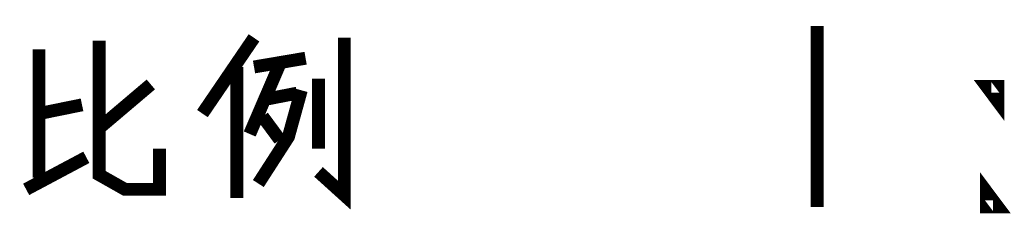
# Model space of a CAD drawing. Header units: millimetres. Extents: x 0 to 840, y 0 to 594.
# Tile 8 of 25: x 426.35 to 464.52, y 205.08 to 212.58. Entities that reach past the tile are written whole.
import ezdxf

# ---------------------------------------------------------------- set-up
doc = ezdxf.new("R2010")
doc.units = ezdxf.units.MM
doc.header["$LTSCALE"] = 46.2
doc.layers.add('C172主面板_DXF_TEXT', color=7, linetype='CONTINUOUS')

msp = doc.modelspace()

# ---------------------------------------------------------------- linework, layer by layer
at = {"layer": 'C172主面板_DXF_TEXT', "color": 1, "linetype": 'Continuous', "const_width": 0.5}
for points in [[(457.271, 212.332), (457.271, 205.332)], [(429.438, 211.768), (429.438, 206.574), (430.438, 206.009), (431.771, 206.009), (431.771, 207.59)], [(435.438, 211.88), (433.438, 208.945)], [(438.938, 211.88), (438.938, 205.784), (437.938, 206.687)], [(427.105, 211.429), (427.105, 206.461)], [(436.438, 210.864), (435.271, 208.155)], [(435.438, 210.751), (437.438, 211.09)], [(434.771, 210.751), (434.771, 205.671)], [(429.438, 208.38), (431.438, 210.074)], [(437.938, 207.59), (437.938, 210.3)], [(435.605, 206.235), (436.771, 208.042), (437.271, 209.848)], [(435.938, 209.509), (437.105, 209.735)], [(464.271, 209.999), (464.271, 209.415), (463.834, 209.999), (464.271, 209.999)], [(427.105, 208.945), (428.771, 209.284)], [(435.771, 208.832), (436.438, 207.929)], [(426.605, 206.009), (428.938, 207.251)], [(464.271, 205.332), (463.834, 205.332), (463.834, 205.915), (464.271, 205.332)]]:
    msp.add_lwpolyline(points, dxfattribs=at)

doc.saveas('drawing.dxf')
